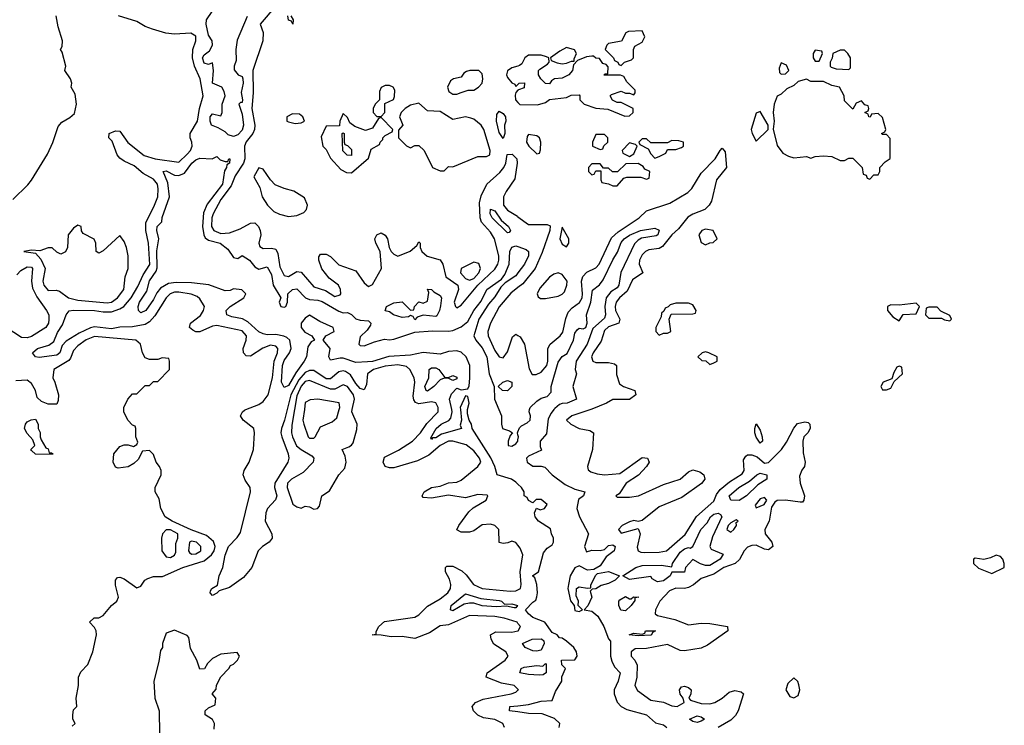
# Model space of a CAD drawing. Header units: inches. Extents: x 2601682 to 2755810, y 449311 to 584050.
# Tile 125 of 256: x 2667634 to 2672309, y 468501 to 471851. Entities that reach past the tile are written whole.
import ezdxf

# ---------------------------------------------------------------- set-up
doc = ezdxf.new("R2010")
doc.units = ezdxf.units.IN
doc.header["$MEASUREMENT"] = 0
for name, color, linetype in [('C6466', 7, 'Continuous'), ('C6467', 7, 'Continuous'), ('C6476', 7, 'Continuous'), ('C6477', 7, 'Continuous')]:
    doc.layers.add(name, color=color, linetype=linetype)

msp = doc.modelspace()

# ---------------------------------------------------------------- linework, layer by layer
at = {"layer": 'C6466', "color": 2}
for points, elevation in [([(2667883.1, 468496.9), (2667898, 468510), (2667886, 468530), (2667886, 468550), (2667890, 468574), (2667906, 468590), (2667902, 468630), (2667914, 468690), (2667914, 468730), (2667925.2, 468754.8), (2667957.2, 468790), (2667981.2, 468850), (2667999, 468930), (2667998, 468950), (2667990, 468966), (2667966, 468990), (2667988.7, 469011.3), (2668010, 469011.3), (2668030, 469022), (2668069.5, 469070.5), (2668095.3, 469090), (2668104, 469110), (2668090, 469166), (2668089.3, 469190.7), (2668098, 469202), (2668110, 469204.7), (2668130, 469196), (2668190, 469154), (2668210, 469162), (2668228, 469190), (2668242, 469198), (2668270, 469206.8), (2668312.5, 469207.5), (2668409, 469250), (2668510, 469282.3), (2668545.1, 469310), (2668557.7, 469330), (2668562, 469350), (2668554.2, 469374.2), (2668521.6, 469401.6), (2668449.1, 469429.1), (2668358.4, 469470), (2668324.5, 469490), (2668305.2, 469530), (2668296.4, 469576.4), (2668278, 469610), (2668278, 469630), (2668306, 469690), (2668306, 469710), (2668298, 469730), (2668282, 469750), (2668270, 469786), (2668250, 469806), (2668218, 469802), (2668196.9, 469763.1), (2668176, 469744), (2668150, 469728.7), (2668102, 469722), (2668090, 469726), (2668078, 469750), (2668082, 469790), (2668110, 469824.7), (2668130, 469832), (2668150, 469832), (2668175.3, 469824.7), (2668190, 469834), (2668194.6, 469845.4), (2668186, 469870), (2668186, 469910), (2668182, 469922), (2668170, 469926), (2668148, 469950), (2668128.7, 469990), (2668128.7, 470000)], 10), ([(2668903.6, 470000), (2668890.9, 469949.1), (2668876.5, 469910), (2668874, 469890), (2668878.3, 469870), (2668908.9, 469790), (2668912.2, 469770), (2668907, 469750), (2668845.5, 469650), (2668844.4, 469630), (2668854.6, 469590), (2668848.9, 469571.1), (2668810.4, 469530), (2668802.4, 469510), (2668800.4, 469470), (2668830.6, 469410), (2668833.4, 469390), (2668818.8, 469370), (2668786.8, 469350), (2668767.3, 469330), (2668737.1, 469250), (2668696.7, 469203.3), (2668630, 469155.1), (2668580.7, 469139.3), (2668570, 469128), (2668550, 469118), (2668538, 469130), (2668540.4, 469139.6), (2668546, 469150), (2668573.6, 469166.4), (2668580.9, 469210), (2668598, 469250), (2668609.4, 469309.4), (2668625.1, 469350), (2668667.5, 469392.5), (2668682.9, 469417.1), (2668729.5, 469610), (2668729.3, 469630), (2668704.9, 469664.9), (2668695.1, 469690), (2668699.3, 469710), (2668723.7, 469750), (2668743.6, 469810), (2668749.7, 469890), (2668745.6, 469910), (2668695.1, 469950), (2668682.7, 469970), (2668692.3, 469990), (2668702, 469998), (2668707.3, 470000)], 6), ([(2668939, 470000), (2668926.5, 469926.5), (2668924.9, 469890), (2668928.9, 469870), (2668948.3, 469828.3), (2668970, 469810.3), (2669020.9, 469780.9), (2669031, 469770), (2669027.7, 469750), (2668979.5, 469700.5), (2668924, 469670), (2668905.5, 469650), (2668903.8, 469630), (2668930.7, 469550.7), (2668950, 469538), (2668970, 469532), (2668990, 469542), (2669010, 469538), (2669030, 469526.8), (2669048.9, 469531.1), (2669058, 469542), (2669068, 469590), (2669105.2, 469614.8), (2669149.3, 469690), (2669177.6, 469722.4), (2669184.5, 469750), (2669178.9, 469778.9), (2669166, 469810), (2669197.5, 469822.5), (2669210, 469831), (2669217.2, 469842.8), (2669235.3, 469904.7), (2669237, 469930), (2669211.3, 469990), (2669213.5, 470000)], 10), ([(2668985.7, 470000), (2668979.3, 469950), (2668983, 469930), (2669004, 469870), (2669010, 469864.9), (2669030, 469864), (2669037.2, 469870), (2669062.5, 469917.5), (2669117.4, 469942.6), (2669139.3, 469960.7), (2669150.7, 470000)], 14), ([(2670000, 469356), (2669990, 469369.3), (2669970, 469376), (2669952.4, 469367.6), (2669930, 469364.5), (2669910, 469369.4), (2669909.6, 469430), (2669890, 469449.6), (2669870, 469456), (2669830, 469452.6), (2669790, 469423.6), (2669770, 469417.6), (2669730, 469417.2), (2669709.3, 469429.3), (2669719.3, 469450), (2669766.2, 469513.8), (2669787.2, 469532.8), (2669849.3, 469570), (2669857.2, 469590), (2669853.8, 469593.8), (2669810, 469597.4), (2669750, 469580.5), (2669670, 469593.6), (2669590, 469579.6), (2669550, 469582), (2669545.2, 469590), (2669554, 469610), (2669589.7, 469630.3), (2669630, 469636.4), (2669670, 469651.8), (2669710, 469655.3), (2669730, 469664.6), (2669809.6, 469730), (2669822.9, 469750), (2669816.9, 469770), (2669790, 469803.6), (2669753.3, 469833.3), (2669690, 469849.7), (2669670, 469850.8), (2669630.4, 469830), (2669576.2, 469783.8), (2669522.9, 469757.1), (2669410, 469723.6), (2669390, 469722.9), (2669369.3, 469730), (2669359.5, 469750), (2669366.6, 469773.4), (2669432.6, 469807.4), (2669499.7, 469850), (2669537.4, 469890), (2669566.6, 469933.4), (2669620.5, 469990), (2669620.5, 470000)], 6), ([(2669727, 470000), (2669732, 469950), (2669725.4, 469925.4), (2669732, 469910), (2669636.3, 469883.7), (2669610, 469866), (2669594.4, 469865.6), (2669590, 469858), (2669586, 469866), (2669612.3, 469910), (2669636, 469930), (2669671.9, 469948.1), (2669680.9, 469959.1), (2669687.3, 469990), (2669685.3, 470000)], 2), ([(2670000, 469645.8), (2669990, 469655.6), (2669969, 469670), (2669901.2, 469690), (2669889.6, 469730), (2669870.7, 469770.7), (2669782, 469910), (2669779, 469930), (2669768, 469950), (2669760.2, 469980.2), (2669760.2, 469999.8), (2669760.3, 470000)], 2), ([(2669909.3, 470000), (2669922, 469970), (2669921, 469930), (2669926, 469910), (2669959.6, 469899.6), (2669974, 469890), (2669963.6, 469876.4), (2669954, 469850), (2669954, 469830), (2669970, 469826.8), (2669990, 469838), (2669999, 469850), (2670000, 469856.7)], 2), ([(2670000, 469880), (2669998, 469890), (2670000, 469894.9)], 2), ([(2670000, 468984.9), (2669996, 468990), (2669934, 469010), (2669890, 469017.2), (2669770, 469022.9), (2669670, 468978.3), (2669630, 468973.6), (2669580.3, 468939.7), (2669510, 468913.3), (2669450, 468922), (2669398.5, 468921.5), (2669350, 468929.2), (2669308, 468930), (2669326, 468934), (2669326, 468946), (2669339.3, 468970), (2669366, 468994), (2669510, 469014), (2669530, 469024.9), (2669570, 469067.3), (2669630, 469101.6), (2669667, 469130), (2669678.9, 469150), (2669681.1, 469170), (2669674.8, 469194.7), (2669656, 469230), (2669655.3, 469250), (2669662.7, 469257.3), (2669690, 469256.3), (2669734, 469234), (2669754.7, 469214.7), (2669789.4, 469169.4), (2669830, 469150.3), (2669962.6, 469137.4), (2669990, 469139.5), (2670000, 469144.3)], 6), ([(2668557.2, 468482.8), (2668559, 468510), (2668549.1, 468529.1), (2668515.3, 468550), (2668515.3, 468570), (2668530, 468584.7), (2668562, 468598), (2668566, 468630), (2668548, 468650), (2668567.3, 468672.7), (2668568.4, 468691.6), (2668588.9, 468731.1), (2668628, 468770), (2668635.3, 468784.7), (2668650, 468792), (2668668, 468810), (2668678, 468830), (2668667.3, 468847.3), (2668590, 468838), (2668550, 468818), (2668525.4, 468794.6), (2668511.3, 468768.7), (2668490, 468768), (2668475.3, 468810), (2668445.6, 468865.6), (2668437.2, 468917.2), (2668430, 468928), (2668370, 468953.2), (2668330, 468938), (2668312, 468890), (2668312, 468870), (2668303.6, 468856.4), (2668295.3, 468804.7), (2668271, 468710), (2668275.5, 468630), (2668297.3, 468570), (2668298.8, 468461.2)], 10), ([(2670000, 468672), (2669982, 468690), (2669921.6, 468701.6), (2669848.7, 468730), (2669854, 468750), (2669939, 468810), (2669954, 468830), (2669942, 468850), (2669885.8, 468885.8), (2669872.7, 468910), (2669869.5, 468930.5), (2669895.1, 468944.9), (2669970, 468943.1), (2670000, 468949.7)], 6), ([(2669935.3, 468490), (2669928, 468510), (2669890, 468529), (2669836.5, 468536.5), (2669810, 468549), (2669788.7, 468570), (2669782, 468590), (2669798, 468610), (2669834.2, 468625.8), (2669968, 468650), (2669990, 468658), (2670000, 468668)], 6), ([(2670000, 468564.4), (2669959, 468570), (2669962, 468590), (2670000, 468594.1)], 2)]:
    msp.add_lwpolyline(points, dxfattribs=dict(at, elevation=elevation))
for points, elevation in [([(2667774, 469794), (2667786, 469794), (2667792, 469790), (2667790, 469786), (2667710, 469788), (2667690, 469806), (2667688, 469810), (2667706, 469830), (2667696.4, 469856.4), (2667670, 469886), (2667658, 469910), (2667662, 469930), (2667670, 469942), (2667688.4, 469951.6), (2667710, 469954), (2667722, 469930), (2667722, 469910), (2667730.9, 469890.9), (2667731.3, 469870), (2667736.9, 469856.9), (2667758, 469818), (2667770, 469814)], 10), ([(2668350, 469429.6), (2668330, 469429.5), (2668312.7, 469410), (2668307, 469390), (2668309.2, 469329.2), (2668330, 469301.3), (2668350, 469297.6), (2668370, 469308), (2668376.3, 469323.7), (2668375.6, 469364.4), (2668385.1, 469390), (2668384.5, 469410)], 14), ([(2668450, 469375.6), (2668440.7, 469370), (2668435.5, 469330), (2668441.1, 469321.1), (2668450, 469313.4), (2668470, 469314.4), (2668490, 469326.4), (2668493.6, 469330), (2668493.6, 469350), (2668474.5, 469370)], 14), ([(2669936, 469076), (2669970, 469077.3), (2669998, 469070), (2669990, 469058), (2669982, 469058), (2669946, 469066), (2669896.2, 469063.8), (2669830, 469068.6), (2669790, 469080.7), (2669770, 469081.6), (2669743.8, 469076.2), (2669690, 469045.1), (2669679, 469050), (2669682.9, 469070), (2669750, 469126), (2669823.1, 469103.1), (2669910, 469093.4), (2669921, 469090)], 2)]:
    msp.add_lwpolyline(points, close=True, dxfattribs=dict(at, elevation=elevation))
at = {"layer": 'C6467', "color": 2}
for points, elevation in [([(2668850, 471916.2), (2668775.5, 471830), (2668790.2, 471790.2), (2668789.2, 471750), (2668740.7, 471610), (2668743.4, 471503.4), (2668736.2, 471430), (2668750.4, 471350), (2668748.9, 471330), (2668741.1, 471310), (2668710, 471271.6), (2668701.8, 471250), (2668703.9, 471190), (2668696.1, 471170), (2668657.4, 471110), (2668637.9, 471062.1), (2668590, 470997.4), (2668552.9, 470930), (2668547.1, 470910), (2668545.2, 470870), (2668555.8, 470850), (2668590, 470836.5), (2668630, 470839.1), (2668681.3, 470858.7), (2668730, 470885.7), (2668750, 470886.7), (2668768.4, 470870), (2668776.1, 470850), (2668778.5, 470830), (2668770.4, 470790), (2668774.9, 470774.9), (2668790, 470764.9), (2668830, 470766.7), (2668850, 470762), (2668860.6, 470740.6), (2668870, 470677.3), (2668890, 470636.4), (2668910, 470632), (2668950, 470655.8), (2668970, 470652.4), (2669030, 470582.6), (2669085.6, 470565.6), (2669130, 470536.9), (2669155.3, 470544.7), (2669158.9, 470550), (2669158, 470570), (2669147.8, 470590), (2669103.6, 470623.6), (2669068.7, 470668.7), (2669054.7, 470710), (2669054.5, 470725.5), (2669062.4, 470737.6), (2669090, 470737.6), (2669110, 470726.7), (2669150, 470687.6), (2669230, 470659.1), (2669270, 470601.6), (2669290, 470584.9), (2669310, 470594), (2669352.6, 470670), (2669346, 470750), (2669325.1, 470790), (2669319.7, 470810), (2669329.7, 470830.3), (2669350, 470839.3), (2669370, 470828), (2669381.1, 470810), (2669388.2, 470770), (2669398.4, 470750), (2669410, 470737.1), (2669430, 470728), (2669487.8, 470752.2), (2669520.4, 470779.6), (2669530, 470796), (2669534.8, 470790), (2669534.8, 470770), (2669542.8, 470750), (2669569.1, 470729.1), (2669630.3, 470710.3), (2669643.1, 470690), (2669658, 470630), (2669714.6, 470590), (2669717.4, 470570), (2669697.1, 470510), (2669702.8, 470490), (2669710, 470482.8), (2669730, 470496.3), (2669809.3, 470590.7), (2669890, 470667), (2669904.4, 470690), (2669909.7, 470710), (2669908.4, 470730), (2669888.3, 470810), (2669870, 470841.6), (2669826.9, 470890), (2669821, 470910), (2669818, 470982), (2669825.3, 471014.7), (2669852.8, 471070), (2669913.9, 471126.1), (2669932, 471150), (2669942.4, 471170), (2669948.2, 471211.8), (2669972.4, 471212.4), (2669993.7, 471190), (2669995.3, 471170), (2669984.8, 471095.2), (2669944.1, 471035.9), (2669931.6, 471010), (2669931.7, 470970), (2669950, 470946), (2669997.5, 470917.5), (2670000, 470915.5)], 6), ([(2667602.5, 470997.5), (2667673.5, 471066.5), (2667690.9, 471089.1), (2667766.7, 471213.3), (2667791.5, 471268.5), (2667816.6, 471343.4), (2667834.8, 471365.2), (2667872.7, 471387.3), (2667894.2, 471405.8), (2667903.7, 471450), (2667897.5, 471497.5), (2667878, 471530), (2667882, 471550), (2667875.3, 471570), (2667848.7, 471610), (2667854, 471630), (2667836.4, 471696.4), (2667828, 471710), (2667836.4, 471723.6), (2667838, 471750), (2667816.5, 471816.5), (2667807, 471870)], 10), ([(2668707.3, 470000), (2668770, 470023.7), (2668790, 470037.6), (2668814.7, 470070), (2668834.5, 470150), (2668843.1, 470230), (2668857.7, 470270), (2668859.7, 470290), (2668850, 470300.5), (2668825.6, 470305.6), (2668788.1, 470291.9), (2668730, 470254), (2668710, 470255.1), (2668697, 470270), (2668695.1, 470290), (2668709.6, 470330), (2668711.5, 470350), (2668690, 470374.3), (2668570, 470398.9), (2668550, 470395.8), (2668490, 470369.7), (2668470, 470369.7), (2668456.6, 470376.6), (2668440.9, 470390), (2668446, 470410), (2668492.8, 470447.2), (2668507.3, 470470), (2668512, 470490), (2668490, 470526), (2668476.2, 470536.2), (2668448.5, 470548.4), (2668390, 470558.2), (2668370, 470557.6), (2668348.7, 470550), (2668329.4, 470530.6), (2668275.5, 470444.5), (2668250, 470416.4), (2668230, 470404.2), (2668170, 470392.7), (2668110, 470391.9), (2668070, 470384), (2667990, 470392.7), (2667970, 470388), (2667917.1, 470362.9), (2667855.3, 470324.7), (2667836.5, 470303.5), (2667825.5, 470270), (2667810, 470258.7), (2667727.3, 470247.3), (2667708.7, 470250), (2667695.3, 470270), (2667719, 470290), (2667773.4, 470306.6), (2667797.2, 470322.8), (2667813.4, 470366.6), (2667838.2, 470401.8), (2667855.4, 470450), (2667870, 470468.5), (2667890, 470472.4), (2667989, 470471), (2668030, 470464.3), (2668070, 470464.7), (2668110, 470478.2), (2668128.2, 470490), (2668164.2, 470530), (2668196, 470584), (2668220.4, 470639.6), (2668251.7, 470688.3), (2668246.6, 470790), (2668234, 470850), (2668233, 470887), (2668274.8, 470970), (2668289.7, 471010), (2668292.2, 471047.8), (2668288, 471070), (2668270, 471094.3), (2668221, 471121), (2668177.3, 471157.2), (2668130, 471178.9), (2668110, 471193.6), (2668097.4, 471210), (2668073.7, 471273.7), (2668058, 471290), (2668059, 471310), (2668090, 471323.8), (2668110, 471322), (2668148, 471268), (2668225.7, 471205.7), (2668278, 471190), (2668390, 471174.4), (2668430, 471212.4), (2668444.7, 471230), (2668453.3, 471250), (2668451.5, 471270), (2668443, 471290), (2668444.2, 471310), (2668478.5, 471370), (2668488.4, 471430), (2668505.4, 471490), (2668490.6, 471570.6), (2668464.8, 471630), (2668454.8, 471670), (2668457.1, 471710), (2668471, 471750), (2668470, 471773.3), (2668446.4, 471786.4), (2668370, 471781.6), (2668327.5, 471787.5), (2668265.5, 471805.5), (2668230, 471819.3), (2668190, 471842.2), (2668104, 471870)], 6), ([(2668714.3, 471865.7), (2668666.6, 471753.4), (2668660.5, 471710), (2668662, 471658), (2668652, 471630), (2668652.7, 471612.7), (2668672, 471590), (2668690, 471581), (2668694.4, 471570), (2668694.9, 471550), (2668685.4, 471505.4), (2668692.7, 471470), (2668690, 471458), (2668682, 471458), (2668674, 471450), (2668690, 471402), (2668696.5, 471350), (2668690, 471326), (2668670, 471304.5), (2668650, 471297.2), (2668624, 471304), (2668610, 471318), (2668577.2, 471337.2), (2668545.2, 471350), (2668539, 471370), (2668539, 471390), (2668550, 471404.7), (2668590, 471394), (2668595.3, 471410), (2668595.3, 471450), (2668609.2, 471490), (2668605.2, 471510), (2668594, 471530), (2668549.4, 471550), (2668554, 471610), (2668550, 471646), (2668530, 471638), (2668510, 471644), (2668502.7, 471670), (2668510, 471684.7), (2668536, 471704), (2668549, 471730), (2668548.7, 471750), (2668530, 471778), (2668519, 471830), (2668521.2, 471850), (2668548.2, 471890)], 2), ([(2668922, 471870), (2668933.4, 471850), (2668930.6, 471829.4), (2668924, 471844), (2668910, 471849.2), (2668906.6, 471870)], 6), ([(2670000, 471631), (2669970, 471622.7), (2669950, 471608.7), (2669944.9, 471590), (2669950, 471576), (2669970, 471551), (2669984.7, 471544.7), (2669990, 471534), (2670000, 471544)], 10), ([(2670000, 471516), (2669990, 471506), (2669986.8, 471493.2), (2669987.7, 471470), (2670000, 471457.8)], 10), ([(2669685.3, 470000), (2669675.1, 470050), (2669685.1, 470074.9), (2669710, 470102), (2669730, 470094), (2669762, 470098), (2669768, 470112), (2669771.5, 470148.5), (2669771.5, 470210), (2669753.6, 470250), (2669730, 470273.3), (2669710, 470279.7), (2669670, 470275.1), (2669630, 470262.9), (2669550, 470271.5), (2669490, 470258.9), (2669387.6, 470252.4), (2669310, 470228.8), (2669286.1, 470226.1), (2669230, 470223.6), (2669170, 470243.6), (2669155.5, 470244.5), (2669110, 470235.3), (2669102.7, 470250), (2669108.7, 470290), (2669075.3, 470330), (2669088, 470350), (2669128, 470370), (2669122, 470390), (2669058.6, 470418.6), (2669010, 470448.7), (2668990, 470434), (2668971, 470410), (2668971, 470390), (2668987.5, 470367.5), (2669022, 470350), (2669034, 470330), (2669018.8, 470321.2), (2669002.5, 470297.5), (2668995.8, 470250), (2668984.9, 470230), (2668945.2, 470174.8), (2668910, 470114), (2668890, 470104.5), (2668878, 470130), (2668882, 470210), (2668890, 470233), (2668915.1, 470270), (2668922.9, 470290), (2668917.2, 470330), (2668902.9, 470342.9), (2668888.2, 470348.2), (2668850, 470356.2), (2668810, 470354.5), (2668790, 470359.5), (2668770, 470369.6), (2668716.8, 470416.8), (2668691.4, 470431.4), (2668640.8, 470440.8), (2668617.2, 470450), (2668614, 470470), (2668634, 470490), (2668698, 470530), (2668708, 470550), (2668688.9, 470568.9), (2668650, 470573.2), (2668634, 470566), (2668610, 470563.7), (2668531.9, 470591.9), (2668450, 470602), (2668376.7, 470603.3), (2668341.2, 470598.8), (2668303.6, 470576.4), (2668285.5, 470554.5), (2668270, 470522.7), (2668233.4, 470470), (2668210, 470459), (2668199, 470470), (2668197.2, 470490), (2668203.6, 470510), (2668237.4, 470562.6), (2668250, 470610.6), (2668282.3, 470657.7), (2668286.6, 470673.4), (2668285.6, 470754.4), (2668295.3, 470810), (2668285.1, 470850), (2668287, 470870), (2668309.2, 470890.8), (2668310, 470912), (2668345.6, 471010), (2668337.1, 471077.1), (2668315.3, 471130), (2668330, 471134), (2668370, 471113.7), (2668390, 471111.7), (2668417.4, 471122.6), (2668452.3, 471170), (2668470, 471185.5), (2668490, 471194.4), (2668548.9, 471191.1), (2668570, 471202), (2668586.4, 471186.4), (2668610, 471178), (2668622, 471178), (2668628, 471190), (2668631.3, 471190), (2668630.6, 471170), (2668618, 471162), (2668616.3, 471150), (2668606.2, 471133.8), (2668596.9, 471070), (2668525.1, 470974.9), (2668506.5, 470933.5), (2668502.6, 470870), (2668508.2, 470830), (2668515.3, 470815.3), (2668530, 470804), (2668586, 470790), (2668622, 470762), (2668650, 470722), (2668670, 470718), (2668690, 470731), (2668724.7, 470710), (2668750, 470678), (2668770, 470666.8), (2668810, 470678), (2668830, 470642), (2668837.3, 470590), (2668874, 470530), (2668866, 470510), (2668874, 470490), (2668890, 470486.8), (2668898, 470490), (2668906, 470510), (2668908, 470550), (2668930, 470570.6), (2668950, 470574), (2668991, 470530), (2669010, 470522.4), (2669050, 470519.3), (2669070, 470512.7), (2669150, 470467.3), (2669170, 470458.8), (2669190, 470461), (2669210, 470451), (2669230.7, 470430.7), (2669250, 470424.7), (2669290, 470422), (2669302, 470410), (2669299.6, 470400.4), (2669283.6, 470376.4), (2669250, 470346), (2669244, 470310), (2669250, 470304), (2669270, 470302), (2669318, 470322), (2669365.6, 470334.4), (2669390, 470330.8), (2669410, 470334), (2669510, 470367.3), (2669593.7, 470373.7), (2669670, 470373), (2669690, 470375.5), (2669730, 470393.4), (2669762, 470418), (2669790, 470471), (2669825.4, 470514.6), (2669852.7, 470570), (2669921.5, 470618.5), (2669938.3, 470641.7), (2669957.6, 470690), (2669961.6, 470750), (2669970, 470771.3), (2669990, 470777.3), (2670000, 470773.7)], 2), ([(2667620.9, 470639.1), (2667639.5, 470660.5), (2667670, 470677.6), (2667690, 470676.4), (2667695.3, 470670), (2667690.2, 470610), (2667695.9, 470575.9), (2667715.6, 470535.6), (2667762.4, 470470), (2667772, 470450), (2667772, 470428), (2667770.4, 470409.6), (2667758.8, 470390), (2667690, 470347.6), (2667670, 470341.3), (2667642.3, 470342.3), (2667569.4, 470390)], 6), ([(2670000, 470648.8), (2669990, 470635.1), (2669938.5, 470601.5), (2669919.1, 470580.9), (2669890, 470536), (2669859.9, 470500.1), (2669814, 470430), (2669790.5, 470350), (2669799.1, 470330), (2669830, 470293), (2669851.4, 470250), (2669862.7, 470170), (2669887.3, 470110), (2669888.2, 470050), (2669909.3, 470000)], 2), ([(2670000, 470579.8), (2669966.6, 470553.4), (2669910, 470487.6), (2669869.3, 470410.7), (2669857.3, 470370), (2669857.7, 470350), (2669890, 470280.7), (2669910, 470250.8), (2669930, 470246), (2669950, 470274.8), (2669974.2, 470345.8), (2669990, 470358.8), (2670000, 470351.8)], 6), ([(2668128.7, 470000), (2668128.7, 470010), (2668148, 470050), (2668170, 470074), (2668190, 470074), (2668230, 470114), (2668250, 470114), (2668270, 470134), (2668290, 470134), (2668346, 470190), (2668346, 470230), (2668342, 470242), (2668310, 470246), (2668290, 470238), (2668250, 470238), (2668230, 470246), (2668218, 470270), (2668208, 470310), (2668186, 470330), (2667990, 470347), (2667950, 470331.3), (2667910, 470302), (2667890, 470281.2), (2667876.2, 470243.8), (2667867.6, 470232.4), (2667796, 470190), (2667791, 470150), (2667801, 470130), (2667818, 470070), (2667816.9, 470043.1), (2667810, 470026), (2667770, 470026), (2667738, 470038), (2667718, 470058), (2667709, 470090), (2667690, 470124), (2667670, 470139), (2667616.4, 470136.4)], 10), ([(2669620.5, 470000), (2669620.5, 470010), (2669610, 470031.8), (2669590, 470036.3), (2669530, 470027.3), (2669513.4, 470033.4), (2669505.8, 470045.8), (2669503, 470063), (2669509.6, 470130), (2669507.3, 470150), (2669487, 470190), (2669470, 470205.1), (2669430, 470212.2), (2669370, 470205.7), (2669313.4, 470190), (2669285.7, 470170), (2669281.3, 470118.7), (2669270, 470093.2), (2669250, 470100.7), (2669230, 470123.6), (2669204.8, 470164.8), (2669181.1, 470181.1), (2669170, 470184.4), (2669150, 470178.9), (2669110, 470145.4), (2669090, 470146.2), (2669030, 470186.3), (2669010, 470185.7), (2668990, 470175.6), (2668959.2, 470140.8), (2668921, 470070), (2668903.6, 470000)], 6), ([(2669213.5, 470000), (2669224.5, 470050), (2669219.8, 470070), (2669190, 470109.6), (2669170, 470117.6), (2669130, 470096.4), (2669110, 470096.4), (2669010, 470137.6), (2668990, 470132.9), (2668970, 470111.1), (2668950, 470064.5), (2668939, 470000)], 10), ([(2669150.7, 470000), (2669153.6, 470010), (2669151.6, 470031.6), (2669049.3, 470049.3), (2669013.7, 470046.3), (2668990, 470034), (2668985.7, 470000)], 14), ([(2669760.3, 470000), (2669768, 470030), (2669762, 470062), (2669750, 470066), (2669726, 470010), (2669727, 470000)], 2)]:
    msp.add_lwpolyline(points, dxfattribs=dict(at, elevation=elevation))
for points, elevation in [([(2669814, 471610), (2669770.8, 471609.2), (2669755.3, 471604.7), (2669743.5, 471596.5), (2669730, 471578), (2669694, 471570), (2669679.6, 471560.4), (2669664.7, 471530), (2669672, 471510), (2669690, 471498), (2669710, 471498), (2669730, 471506), (2669764, 471516), (2669790, 471516), (2669813.2, 471530), (2669829.2, 471550), (2669833.6, 471570), (2669830, 471594)], 10), ([(2669390, 471539), (2669370, 471539), (2669351.1, 471528.9), (2669342, 471510), (2669342, 471470), (2669322, 471450), (2669312, 471430), (2669312, 471410), (2669330, 471392), (2669350, 471392), (2669368, 471410), (2669367.3, 471452.7), (2669408.4, 471471.6), (2669413.6, 471486.4), (2669416, 471516), (2669408, 471530)], 10), ([(2669530, 471454), (2669490, 471446), (2669464.7, 471430), (2669444.7, 471410), (2669438, 471390), (2669454, 471350), (2669432.7, 471327.3), (2669432, 471290), (2669470, 471252), (2669490, 471242), (2669510, 471254), (2669530, 471254), (2669554, 471230), (2669594, 471150), (2669630, 471134), (2669650, 471134), (2669670, 471154), (2669690, 471152), (2669810, 471202), (2669850, 471202), (2669866, 471210), (2669868, 471230), (2669838, 471330), (2669825.2, 471350), (2669790, 471379.3), (2669776, 471384), (2669750, 471389.2), (2669690, 471378), (2669630, 471415.3), (2669570, 471418)], 10), ([(2668930, 471404), (2668902, 471390), (2668902, 471370), (2668910, 471366), (2668942, 471358), (2668970, 471362), (2668986, 471370), (2668978, 471390), (2668962, 471402)], 10), ([(2669170, 471406), (2669154, 471370), (2669152.7, 471347.3), (2669090, 471346), (2669065.4, 471294.6), (2669074, 471250), (2669090, 471234), (2669110, 471194), (2669159.6, 471139.6), (2669185.4, 471125.4), (2669210, 471124.7), (2669290, 471194), (2669303.1, 471236.9), (2669342, 471258), (2669346, 471270), (2669358, 471282), (2669358, 471290), (2669370, 471302), (2669402, 471318), (2669406, 471330), (2669350, 471386), (2669338, 471382), (2669310, 471335.3), (2669275.3, 471324.7), (2669224.7, 471344.7), (2669202, 471362), (2669190, 471386)], 10), ([(2669930, 471286.6), (2669910, 471315.3), (2669898, 471370), (2669899, 471401), (2669910, 471416), (2669930, 471406), (2669940.7, 471390), (2669942, 471370), (2669935.8, 471350), (2669937.6, 471310)], 6), ([(2669210, 471206), (2669188.4, 471208.4), (2669168.4, 471228.4), (2669166, 471310), (2669170, 471314), (2669174, 471310), (2669174, 471270), (2669178, 471258), (2669190, 471254), (2669210, 471234)], 10), ([(2668770, 471148), (2668745.4, 471105.4), (2668773.7, 471053.7), (2668786, 471010), (2668811, 470970), (2668841.1, 470941.1), (2668868, 470928), (2668910, 470917.3), (2668950, 470921), (2668984, 470936), (2668995.3, 470950), (2669001.2, 470970), (2668986, 471006), (2668936.6, 471036.6), (2668889.7, 471049.6), (2668847.8, 471067.8), (2668825.2, 471090), (2668790, 471142)], 10), ([(2669950, 470839), (2669878, 470910), (2669868.2, 470930), (2669870, 470951.3), (2669890, 470944), (2669919.8, 470899.8), (2669954.8, 470870), (2669964.7, 470850), (2669958.8, 470841.2)], 2), ([(2667910, 470875.3), (2667890, 470862), (2667864.7, 470830), (2667862, 470770), (2667851.1, 470748.9), (2667830, 470738), (2667810, 470748), (2667788.4, 470768.4), (2667770, 470768.7), (2667730, 470754), (2667690, 470757.2), (2667654, 470750), (2667710, 470742), (2667734.9, 470714.9), (2667756, 470670), (2667744.4, 470610), (2667748.5, 470590), (2667770, 470565.5), (2667807.1, 470567.1), (2667822.8, 470562.8), (2667866, 470530), (2667910, 470519.3), (2668050, 470507.2), (2668070, 470510.7), (2668099.3, 470530), (2668129, 470570), (2668135.3, 470630), (2668148.7, 470670), (2668149, 470730), (2668141.2, 470770), (2668130, 470798), (2668110, 470826), (2668030, 470754), (2668010, 470742), (2667998, 470750), (2667995.3, 470790), (2667988.4, 470808.4), (2667936.4, 470836.4), (2667928.4, 470848.4), (2667926, 470870)], 10), ([(2669790, 470699.5), (2669730.6, 470670), (2669726.4, 470650), (2669750, 470622.6), (2669770, 470614.6), (2669790, 470622.3), (2669814.8, 470650), (2669821.3, 470670), (2669813.6, 470693.6)], 10), ([(2669610, 470441.2), (2669550, 470448.7), (2669522, 470438), (2669510, 470426), (2669502, 470442), (2669490, 470446), (2669479.8, 470440.2), (2669450, 470437.2), (2669409.4, 470449.4), (2669390, 470464), (2669369.1, 470469.1), (2669375.3, 470490), (2669410, 470506.8), (2669450, 470510.8), (2669490, 470472), (2669506, 470474), (2669508, 470490), (2669529.1, 470510.9), (2669550, 470504.7), (2669570, 470514), (2669576.4, 470556.4), (2669570, 470571), (2669590, 470570.8), (2669599.8, 470559.8), (2669630, 470541), (2669636.3, 470530), (2669632.4, 470492.4), (2669627.3, 470470), (2669614.9, 470445.1)], 2), ([(2669670, 470152), (2669690, 470162), (2669710, 470154), (2669710, 470146), (2669690, 470138), (2669668.4, 470148.4), (2669650, 470148.7), (2669630, 470142), (2669600.7, 470110), (2669570, 470088), (2669564, 470090), (2669557, 470110), (2669577.2, 470150), (2669579, 470190), (2669590, 470198.8), (2669610, 470198.8), (2669624.7, 470190), (2669652.7, 470152.7)], 2), ([(2669950, 470088.7), (2669926, 470090), (2669906, 470110), (2669928.7, 470130), (2669950, 470138.8), (2669970.8, 470130), (2669970.3, 470109.6)], 2)]:
    msp.add_lwpolyline(points, close=True, dxfattribs=dict(at, elevation=elevation))
at = {"layer": 'C6476', "color": 2}
for points, elevation in [([(2670000, 469894.9), (2670007.3, 469912.7), (2670016.4, 469923.6), (2670043.1, 469936.9), (2670058, 469950), (2670059, 469970), (2670053.2, 469990), (2670055.2, 470000)], 2), ([(2670170.8, 470000), (2670157, 469983), (2670143.7, 469956.3), (2670134.6, 469885.4), (2670104.7, 469850), (2670104.7, 469824.7), (2670112, 469808), (2670050, 469779), (2670041, 469770), (2670042.8, 469750), (2670070, 469731.3), (2670110, 469732), (2670126.8, 469726.8), (2670162.8, 469690), (2670223.8, 469643.8), (2670270, 469622.8), (2670318, 469610), (2670310.8, 469590), (2670286.7, 469573.3), (2670279.1, 469530), (2670291.2, 469491.2), (2670334, 469410), (2670316, 469350), (2670325.4, 469325.4), (2670350, 469332), (2670390, 469331), (2670410, 469336), (2670430, 469354), (2670450, 469357.3), (2670461, 469350), (2670457.3, 469330), (2670418.8, 469301.2), (2670390, 469258), (2670359.6, 469240.4), (2670330, 469238), (2670290, 469258), (2670270, 469249), (2670248.2, 469210), (2670239.1, 469170), (2670237.3, 469150), (2670250, 469092), (2670266, 469070), (2670270, 469046), (2670290, 469042), (2670306, 469050), (2670286, 469070), (2670288, 469090), (2670276.4, 469116.4), (2670278, 469150), (2670290, 469158), (2670330, 469152), (2670346, 469154), (2670346, 469166), (2670368, 469212), (2670378, 469222), (2670430, 469230.8), (2670482, 469210), (2670462, 469190), (2670430, 469174), (2670394.8, 469165.2), (2670370, 469148.7), (2670352, 469148), (2670342, 469138), (2670351, 469110), (2670331.6, 469068.4), (2670314, 469050), (2670350, 469042.8), (2670379, 469019), (2670408.2, 468970), (2670430, 468912), (2670439.8, 468899.8), (2670439.5, 468830), (2670445.4, 468805.4), (2670458.4, 468778.4), (2670484.7, 468750), (2670474.8, 468710), (2670456, 468670), (2670456, 468650), (2670470.6, 468610.6), (2670490.5, 468590.5), (2670516.7, 468576.7), (2670610, 468550.8), (2670653.4, 468513.4), (2670690, 468502.8), (2670706, 468490)], 2), ([(2670345.9, 470000), (2670254.8, 469970), (2670231, 469950), (2670250.8, 469930), (2670290, 469910.5), (2670340.5, 469900.5), (2670358.8, 469890), (2670354, 469810), (2670330.6, 469730), (2670333.7, 469713.7), (2670345.1, 469705.1), (2670375.1, 469695.1), (2670410, 469690.3), (2670483, 469697), (2670590, 469773), (2670614.8, 469770), (2670622, 469750), (2670610.4, 469730), (2670571.9, 469688.1), (2670513.4, 469650), (2670479.9, 469600.1), (2670464.7, 469590), (2670470, 469584.7), (2670530, 469584.4), (2670572.7, 469590), (2670690, 469644.9), (2670769.3, 469670), (2670810, 469704.4), (2670830, 469713.4), (2670863.8, 469703.8), (2670882.8, 469690), (2670887.3, 469670), (2670871.5, 469648.4), (2670778.2, 469581.8), (2670670, 469538.9), (2670590, 469474), (2670570, 469468.7), (2670550, 469472.6), (2670530, 469467), (2670494, 469450), (2670477.1, 469430), (2670490, 469413.4), (2670570, 469436), (2670580.5, 469410), (2670566, 469346), (2670570.8, 469330), (2670582.9, 469322.9), (2670601.1, 469321.1), (2670670, 469322.6), (2670705.2, 469330), (2670793, 469407), (2670847.3, 469492.7), (2670930, 469564.9), (2670942.9, 469597.1), (2670959, 469621), (2671003.3, 469656.7), (2671064.9, 469695.1), (2671074, 469710), (2671070, 469762), (2671081, 469779), (2671090, 469784.4), (2671110, 469785.3), (2671135.9, 469775.9), (2671170, 469745.3), (2671190, 469748.9), (2671251.1, 469810), (2671274.9, 469845.1), (2671308.7, 469911.3), (2671326.4, 469933.6), (2671361.4, 469941.4), (2671378, 469938), (2671386, 469930), (2671387.3, 469910), (2671376.3, 469890), (2671357.1, 469870), (2671352, 469850), (2671354.2, 469794.2), (2671362.8, 469750), (2671360.7, 469730), (2671347, 469713), (2671336.7, 469683.3), (2671339.6, 469650), (2671359.5, 469590), (2671357.1, 469570), (2671350, 469560.9), (2671339.9, 469560.1), (2671270.5, 469569.5), (2671230.9, 469569.1), (2671219.6, 469560.4), (2671204, 469536), (2671192, 469470), (2671172.4, 469430), (2671172.7, 469410), (2671204.4, 469370), (2671210, 469349.3), (2671190, 469334), (2671170, 469336.9), (2671130, 469356.2), (2671110, 469355.1), (2671090, 469346.3), (2671073.7, 469330), (2671052, 469288), (2671030.2, 469269.8), (2670977.1, 469250), (2670930, 469218.5), (2670870, 469198), (2670832.8, 469167.2), (2670810, 469155.1), (2670790, 469150.9), (2670750, 469152.1), (2670719.9, 469140.1), (2670674, 469090), (2670652.4, 469050), (2670650.7, 469030), (2670661.7, 469021.7), (2670744.1, 469004.1), (2670810, 468977.4), (2670870, 468986), (2670910, 468984.9), (2670994, 468970), (2670996, 468950), (2670899, 468881), (2670870, 468867.2), (2670790, 468855.1), (2670770, 468856.9), (2670710, 468885.1), (2670610, 468865.1), (2670556.4, 468863.6), (2670538, 468850), (2670537.3, 468830), (2670554, 468810), (2670565.8, 468785.8), (2670564.4, 468730), (2670554, 468690), (2670566.9, 468666.9), (2670630, 468620.3), (2670690.2, 468610.2), (2670730, 468592.7), (2670755.3, 468590), (2670789, 468610), (2670784, 468630), (2670770, 468648.7), (2670767, 468670), (2670776.5, 468683.5), (2670790, 468687.3), (2670810, 468680.7), (2670822.8, 468670), (2670821, 468650), (2670811.3, 468630), (2670819.6, 468619.6), (2670870, 468604.9), (2670910, 468603.7), (2670934, 468610), (2670969.3, 468630), (2671002.3, 468657.8), (2671030, 468666.4), (2671059.5, 468659.5), (2671070.8, 468650), (2671045.2, 468570), (2671032.7, 468547.3), (2671010, 468525.1), (2670950.6, 468490)], 6), ([(2670000, 469856.7), (2670002, 469870), (2670000, 469880)], 2), ([(2670000, 468594.1), (2670050, 468599.5), (2670110, 468615.5), (2670162, 468618), (2670178.6, 468661.4), (2670208, 468710), (2670208.4, 468731.6), (2670226, 468770), (2670208.4, 468788.4), (2670206, 468810), (2670270, 468811.3), (2670281.2, 468830), (2670277, 468850), (2670265.2, 468870), (2670230, 468901.2), (2670210, 468914), (2670196.4, 468916.4), (2670186, 468930), (2670162, 468942), (2670128, 468990), (2670070, 469013.2), (2670049.2, 469030), (2670035.3, 469050), (2670070, 469086), (2670084.7, 469095.3), (2670089.5, 469110.5), (2670093.2, 469130), (2670089.6, 469169.6), (2670080.4, 469200.4), (2670070, 469208.7), (2670070, 469212), (2670098, 469230), (2670120.9, 469319.1), (2670138, 469342), (2670162, 469358), (2670168.7, 469370), (2670168.7, 469390), (2670159, 469410), (2670154.6, 469434.6), (2670098, 469470), (2670082, 469490), (2670078, 469510), (2670088, 469532), (2670104.7, 469524.7), (2670126, 469530), (2670138, 469550), (2670110, 469572.7), (2670086.4, 469573.6), (2670070, 469558), (2670050, 469569), (2670043.1, 469583.1), (2670029.2, 469590), (2670029, 469610), (2670016, 469630), (2670000, 469645.8)], 2), ([(2670000, 469144.3), (2670011.8, 469150), (2670015.8, 469170), (2670010.9, 469230), (2670023, 469310), (2670010, 469342.7), (2670000, 469356)], 6), ([(2670000, 468949.7), (2670001.2, 468950), (2670011.8, 468970), (2670000, 468984.9)], 6), ([(2670000, 468668), (2670002, 468670), (2670000, 468672)], 6), ([(2670195.3, 468490), (2670198, 468510), (2670173.8, 468533.8), (2670115.1, 468555.1), (2670050, 468557.6), (2670000, 468564.4)], 2)]:
    msp.add_lwpolyline(points, dxfattribs=dict(at, elevation=elevation))
for points, elevation in [([(2671150, 469841.2), (2671130, 469869), (2671125.1, 469890), (2671123.7, 469910), (2671130, 469932), (2671150, 469902), (2671159.1, 469870), (2671161, 469850)], 6), ([(2671050, 469568.4), (2671009.8, 469569.8), (2671002.9, 469590), (2671047.6, 469630), (2671099.8, 469660.2), (2671133.2, 469690), (2671150, 469697.6), (2671181, 469690), (2671182, 469670), (2671138, 469642), (2671085.5, 469590)], 2), ([(2671170, 469582), (2671150, 469576), (2671126, 469546), (2671130, 469534), (2671150, 469541), (2671168, 469550), (2671182, 469570)], 6), ([(2670890, 469259.7), (2670866.9, 469266.9), (2670830, 469288.7), (2670794.8, 469250), (2670790, 469228), (2670730, 469228), (2670722.8, 469210), (2670690, 469187.6), (2670662, 469182), (2670637.2, 469197.2), (2670630, 469208), (2670530, 469193.2), (2670498, 469210), (2670559, 469250), (2670590, 469260.5), (2670681.1, 469261.1), (2670730, 469254), (2670733.2, 469270), (2670770, 469323), (2670790, 469339.1), (2670810, 469344.7), (2670818, 469342), (2670829.3, 469350.7), (2670868, 469430), (2670897.6, 469462.4), (2670913.6, 469490), (2670930, 469503.7), (2670950, 469508.2), (2670961.6, 469501.6), (2670968.2, 469490), (2670923.7, 469396.3), (2670910.7, 469350), (2670917.3, 469337.3), (2670973.7, 469313.7), (2670959.1, 469290), (2670910, 469259.7)], 2), ([(2671036.4, 469476.4), (2671010, 469462.9), (2670997.1, 469450), (2670990.7, 469430), (2671010, 469418.4), (2671024.5, 469430), (2671037, 469450), (2671036.4, 469463.6), (2671046, 469470)], 6), ([(2672270, 469308.7), (2672243.5, 469296.5), (2672211.1, 469288.9), (2672170, 469294), (2672162, 469290), (2672162, 469270), (2672186.4, 469246.4), (2672250, 469222), (2672308, 469250), (2672308.7, 469270), (2672302, 469290), (2672290, 469302)], 10), ([(2670530, 469102), (2670538, 469102), (2670549, 469111), (2670574, 469110), (2670554, 469106), (2670554, 469094), (2670538, 469070), (2670510, 469044), (2670488.4, 469048.4), (2670478, 469070), (2670478, 469090), (2670483.1, 469096.9), (2670510, 469112)], 2), ([(2670570, 468926), (2670528, 468930), (2670550, 468938), (2670590, 468934), (2670602, 468938), (2670606, 468950), (2670652, 468950), (2670638, 468942), (2670634, 468930), (2670630, 468929.6)], 2), ([(2670087.1, 468852.9), (2670070, 468854.5), (2670034, 468870), (2670021.2, 468890), (2670068, 468910), (2670111.1, 468911.1), (2670122, 468902), (2670124.7, 468890), (2670110, 468858)], 2), ([(2670101, 468739), (2670050, 468742), (2670009, 468750), (2670015.3, 468770), (2670030, 468776.3), (2670090, 468784.7), (2670118, 468782), (2670130, 468794), (2670134, 468790), (2670134, 468750), (2670130, 468748), (2670118.8, 468741.2)], 2), ([(2671310, 468726), (2671280.7, 468699.3), (2671271, 468670), (2671290, 468638), (2671310, 468631.3), (2671330, 468642), (2671337.2, 468670), (2671333.6, 468693.6), (2671328.7, 468708.7)], 10), ([(2670850, 468514.5), (2670830, 468519.3), (2670814, 468530), (2670850, 468545.5), (2670870, 468540.7), (2670886, 468530), (2670870, 468520.9)], 2)]:
    msp.add_lwpolyline(points, close=True, dxfattribs=dict(at, elevation=elevation))
at = {"layer": 'C6477', "color": 2, "elevation": 10}
for points in [[(2670590, 471798), (2670524.7, 471795.3), (2670511.6, 471788.4), (2670491.3, 471748.7), (2670430, 471738), (2670422, 471730), (2670414, 471710), (2670454, 471670), (2670458, 471658), (2670474, 471650), (2670478, 471638), (2670490, 471634), (2670506, 471650), (2670539, 471661), (2670548, 471670), (2670548, 471710), (2670555.3, 471724.7), (2670590, 471744.7), (2670602, 471770)], [(2670230, 471719), (2670198, 471702), (2670154, 471670), (2670158, 471658), (2670186, 471646), (2670210, 471641), (2670230, 471644.7), (2670254, 471654), (2670266, 471654), (2670266, 471666), (2670278, 471690), (2670268.7, 471708.7)], [(2671410, 471706), (2671402, 471690), (2671402, 471670), (2671410, 471654), (2671430, 471654), (2671446, 471690), (2671442, 471702)], [(2671550, 471706), (2671530, 471706), (2671494, 471690), (2671491.6, 471668.4), (2671482, 471650), (2671482, 471630), (2671486, 471626), (2671510, 471618), (2671570, 471614), (2671578, 471622), (2671578, 471670), (2671566, 471690)], [(2671250, 471646), (2671239.6, 471620.4), (2671241, 471601), (2671250, 471592), (2671270, 471594), (2671286, 471610), (2671274.6, 471634.6)], [(2671370, 471568), (2671330, 471558), (2671310, 471538), (2671276.9, 471523.1), (2671250, 471498), (2671230, 471488), (2671216.3, 471450), (2671211, 471411), (2671216, 471370), (2671211.6, 471331.6), (2671230, 471254), (2671258, 471218), (2671283.5, 471203.5), (2671310, 471196), (2671370, 471202), (2671390, 471194), (2671410, 471202), (2671450, 471204.7), (2671490, 471202), (2671530, 471182), (2671550, 471182), (2671570, 471194), (2671590, 471194), (2671634, 471150), (2671638, 471118), (2671652.7, 471112.7), (2671658, 471098), (2671670, 471094), (2671690, 471114), (2671710, 471114), (2671718, 471130), (2671718, 471150), (2671743.1, 471176.9), (2671767.3, 471192.7), (2671767.3, 471287.3), (2671750, 471306), (2671730, 471306), (2671726, 471310), (2671742, 471318), (2671746, 471330), (2671730, 471386), (2671710, 471406), (2671678, 471402), (2671671.6, 471388.4), (2671666, 471390), (2671662, 471402), (2671646, 471410), (2671662, 471418), (2671666, 471430), (2671662, 471442), (2671647.3, 471447.3), (2671630, 471466), (2671605.4, 471454.6), (2671590, 471426), (2671550, 471466), (2671548, 471490), (2671526, 471530), (2671490, 471538), (2671450, 471558), (2671390, 471558)], [(2671150, 471415.3), (2671130, 471408), (2671106.8, 471330), (2671111.3, 471310), (2671130, 471274), (2671188, 471330), (2671188, 471350)], [(2670050, 471306), (2670043.6, 471296.4), (2670041, 471270), (2670051.3, 471250), (2670090, 471214), (2670102, 471218), (2670107.3, 471232.7), (2670108.7, 471270), (2670102, 471290), (2670090, 471299)], [(2670410, 471306), (2670370, 471306), (2670354, 471270), (2670354, 471250), (2670390, 471234), (2670402, 471238), (2670407.3, 471252.7), (2670426, 471270), (2670426, 471290)], [(2670530, 471266), (2670494, 471230), (2670498, 471218), (2670530, 471202), (2670550, 471214), (2670566, 471250), (2670558, 471258)], [(2670610, 471286), (2670590, 471286), (2670574, 471270), (2670578, 471258), (2670618, 471238), (2670630, 471214), (2670650, 471194), (2670670, 471202), (2670702, 471218), (2670710, 471234), (2670750, 471234), (2670776.4, 471243.6), (2670786, 471250), (2670786, 471270), (2670763.6, 471276.4), (2670730, 471278), (2670710, 471266), (2670630, 471266)], [(2670570, 471168), (2670512.7, 471167.3), (2670472, 471128), (2670448.4, 471128.4), (2670430, 471146), (2670406, 471146), (2670390, 471166), (2670350, 471166), (2670334, 471150), (2670334, 471130), (2670350, 471114), (2670362, 471118), (2670370, 471134), (2670394, 471134), (2670394, 471090), (2670398, 471078), (2670430, 471072), (2670450, 471062), (2670470, 471062), (2670502, 471098), (2670516.4, 471103.6), (2670583.6, 471103.6), (2670610, 471094), (2670622, 471098), (2670626, 471130), (2670602, 471142), (2670594.6, 471154.6)], [(2670210, 470866), (2670199.1, 470810), (2670210, 470784.7), (2670230, 470772), (2670242, 470790), (2670241.2, 470810)], [(2670890, 470857.2), (2670872, 470850), (2670858, 470830), (2670870, 470794), (2670890, 470782), (2670910, 470792), (2670927.3, 470792.7), (2670946, 470810), (2670926, 470850)], [(2670190, 470649.2), (2670170, 470642.7), (2670150, 470629.3), (2670103.4, 470576.6), (2670091, 470550), (2670096, 470536), (2670107.5, 470527.5), (2670130, 470527.3), (2670190, 470538), (2670210, 470547.3), (2670220.5, 470559.5), (2670232.3, 470590), (2670232.7, 470610), (2670210, 470642)], [(2670810, 470506), (2670750, 470506), (2670722, 470498), (2670712.7, 470487.3), (2670698, 470482), (2670692.7, 470467.3), (2670682, 470458), (2670679.6, 470440.4), (2670654, 470390), (2670654, 470370), (2670670, 470354), (2670690, 470362), (2670710, 470362), (2670726, 470370), (2670718, 470430), (2670727.3, 470452.7), (2670830, 470454), (2670842, 470458), (2670846, 470470), (2670830, 470498)], [(2671890, 470506), (2671810, 470495.3), (2671770, 470498), (2671754, 470490), (2671754, 470470), (2671779.6, 470439.6), (2671810, 470422), (2671828.4, 470451.6), (2671890, 470454), (2671906, 470490)], [(2671990, 470486), (2671950, 470486), (2671938, 470482), (2671934, 470450), (2671950, 470434), (2672010, 470434), (2672025.4, 470425.4), (2672050, 470422), (2672058, 470430), (2672050, 470446), (2672007.3, 470467.3)], [(2670890, 470274), (2670874, 470270), (2670854, 470250), (2670872.7, 470232.7), (2670891.6, 470231.6), (2670910, 470214), (2670930, 470222), (2670946, 470230), (2670946, 470250), (2670906, 470270)], [(2671810, 470206), (2671798, 470202), (2671783.6, 470176.4), (2671774, 470146), (2671734, 470130), (2671722, 470110), (2671730, 470094), (2671750, 470094), (2671770, 470102), (2671786, 470134), (2671826, 470170), (2671822, 470202)]]:
    msp.add_lwpolyline(points, close=True, dxfattribs=at)
at = {"layer": 'C6477', "color": 2}
for points, elevation in [([(2670000, 471457.8), (2670008.9, 471448.9), (2670092.5, 471447.5), (2670130, 471458), (2670150, 471472), (2670230, 471481), (2670252.7, 471492.7), (2670290, 471494), (2670294, 471490), (2670294, 471470), (2670314, 471450), (2670370, 471431.3), (2670426, 471426), (2670507.3, 471392.7), (2670530, 471394), (2670546, 471410), (2670546, 471430), (2670490, 471458), (2670470, 471458), (2670448.7, 471468.7), (2670438, 471490), (2670444, 471496), (2670490, 471512), (2670510, 471502), (2670530, 471502), (2670550, 471494), (2670556.4, 471503.6), (2670556.4, 471516.4), (2670516.4, 471556.4), (2670502, 471582), (2670487.3, 471587.3), (2670407.3, 471587.3), (2670414, 471594), (2670426, 471594), (2670427.3, 471627.3), (2670418, 471638), (2670403.1, 471643.1), (2670387.3, 471667.3), (2670370, 471668), (2670358, 471678), (2670350, 471678), (2670325.4, 471674.6), (2670282, 471658), (2670263.6, 471636.4), (2670258, 471610), (2670242, 471590), (2670210, 471574), (2670174, 471570), (2670159.6, 471560.4), (2670150, 471546), (2670130, 471548), (2670108, 471570), (2670098, 471590), (2670098, 471610), (2670103.1, 471616.9), (2670140.4, 471639.6), (2670148, 471650), (2670146, 471670), (2670134.6, 471674.6), (2670110, 471682), (2670050, 471682), (2670032, 471670), (2670018.8, 471641.2), (2670007.1, 471632.9), (2670000, 471631)], 10), ([(2670000, 471544), (2670006, 471550), (2670031.6, 471551.6), (2670030, 471528), (2670002, 471518), (2670000, 471516)], 10), ([(2670000, 470351.8), (2670010, 470344.9), (2670030.4, 470310), (2670053.4, 470193.4), (2670066.9, 470166.9), (2670086, 470166), (2670110, 470177.6), (2670136.4, 470210), (2670142, 470230), (2670141.1, 470290), (2670153.3, 470310), (2670199.7, 470350), (2670213, 470367), (2670227, 470433), (2670238, 470462), (2670256.8, 470483.2), (2670291.3, 470508.7), (2670303.9, 470530), (2670306.6, 470550), (2670300.9, 470610), (2670307.7, 470632.3), (2670327.1, 470652.9), (2670370, 470673), (2670385.1, 470690), (2670444.4, 470815.6), (2670475.8, 470844.2), (2670575.1, 470910), (2670610, 470944), (2670720.4, 470979.6), (2670807, 471030), (2670826, 471050), (2670870, 471122), (2670936, 471190), (2670959, 471230), (2670970, 471241), (2670983.5, 471223.5), (2670990.6, 471150), (2670942.4, 471090), (2670918, 470990), (2670908.2, 470970), (2670887.3, 470950), (2670830, 470928), (2670806.9, 470913.1), (2670761.2, 470858.8), (2670730, 470829.5), (2670686.1, 470773.9), (2670670, 470765.4), (2670621.5, 470758.5), (2670604.9, 470750), (2670590, 470735.1), (2670576.4, 470710), (2670574.9, 470690), (2670593.4, 470650), (2670543.8, 470616.2), (2670517.7, 470562.3), (2670481.1, 470530), (2670466.7, 470510), (2670461.3, 470490), (2670463.6, 470470), (2670483.1, 470430), (2670478, 470410), (2670430, 470392.9), (2670410, 470375.8), (2670394.9, 470325.1), (2670356.9, 470270), (2670348.9, 470250), (2670355.5, 470230), (2670370, 470222.8), (2670430, 470224), (2670457.4, 470217.4), (2670467.3, 470210), (2670467.1, 470167.1), (2670482.3, 470122.3), (2670501, 470110), (2670554.8, 470090), (2670559.1, 470070), (2670530, 470048.3), (2670450, 470047.3), (2670420.7, 470030), (2670350, 470001.3), (2670345.9, 470000)], 6), ([(2670000, 470915.5), (2670050, 470878), (2670139.2, 470879.2), (2670152.1, 470872.1), (2670151.3, 470850), (2670114.7, 470745.3), (2670081.3, 470670), (2670022.5, 470597.5), (2670000, 470579.8)], 6), ([(2670055.2, 470000), (2670057.2, 470010), (2670090, 470040.7), (2670110, 470054), (2670138, 470062), (2670157.5, 470082.5), (2670158, 470110), (2670190, 470224.7), (2670210, 470251.3), (2670233.6, 470266.4), (2670263.7, 470330), (2670270, 470362), (2670280.9, 470379.1), (2670290, 470386), (2670310, 470382.8), (2670322, 470390), (2670329, 470410), (2670325.2, 470450), (2670345.1, 470510), (2670353.2, 470566.8), (2670387, 470593), (2670404.4, 470615.6), (2670450, 470710.6), (2670472.7, 470747.3), (2670490, 470792.7), (2670504.2, 470810), (2670530, 470828.4), (2670582, 470850), (2670650, 470860.7), (2670670, 470852), (2670664, 470830), (2670655.4, 470824.6), (2670586.4, 470813.6), (2670570, 470805.1), (2670553.7, 470786.3), (2670488.8, 470651.2), (2670478, 470590), (2670470, 470578.4), (2670440.9, 470559.1), (2670418, 470530), (2670411.8, 470490), (2670415.3, 470450), (2670410, 470434), (2670355.2, 470384.8), (2670328, 470310), (2670276, 470230), (2670271, 470190), (2670277.3, 470170), (2670261, 470110), (2670278, 470050), (2670234, 470030), (2670210, 470029.3), (2670196.3, 470023.7), (2670174.9, 470005.1), (2670170.8, 470000)], 2), ([(2670000, 470773.7), (2670039.5, 470759.5), (2670050.3, 470750.3), (2670050.3, 470730), (2670030.3, 470690), (2670000, 470648.8)], 2)]:
    msp.add_lwpolyline(points, dxfattribs=dict(at, elevation=elevation))

doc.saveas('drawing.dxf')
